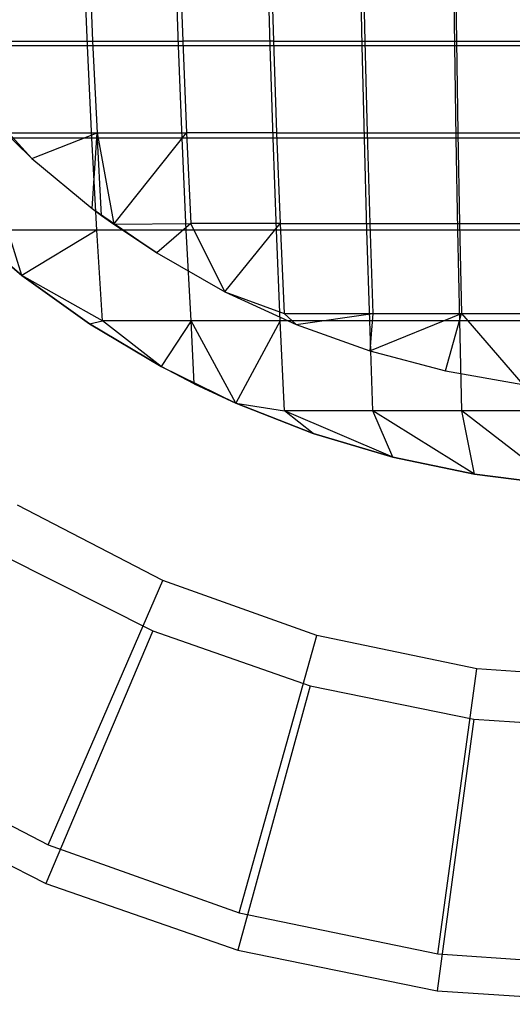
# Model space of a CAD drawing. Extents: x 0.02 to 3.36, y -1.67 to 1.67.
# Tile 9 of 26: x 1.44 to 1.64, y -0.63 to -0.22. Entities that reach past the tile are written whole.
import ezdxf

# ---------------------------------------------------------------- set-up
doc = ezdxf.new("R2010")
doc.units = 0
doc.header["$MEASUREMENT"] = 0
doc.layers.get('0').update_dxf_attribs({"color": 13, "linetype": 'CONTINUOUS'})

# ---------------------------------------------------------------- blocks, each defined once
blk = doc.blocks.new('CEARA_PM_STL')
at = {"color": 0}
for p, q in [((1.46296, -0.23199, 3.41313), (1.46144, -0.19375, 3.42034)), ((1.46296, -0.23199, 3.41313), (1.46144, -0.19375, 3.42034)), ((1.4635, -0.1922, 3.38018), (1.4651, -0.2301, 3.37283)), ((1.4635, -0.1922, 3.38018), (1.4651, -0.2301, 3.37283)), ((1.50038, -0.23199, 3.42034), (1.49911, -0.19375, 3.4276)), ((1.50038, -0.23199, 3.42034), (1.49911, -0.19375, 3.4276)), ((1.5008, -0.1922, 3.38758), (1.50214, -0.2301, 3.38018)), ((1.5008, -0.1922, 3.38758), (1.50214, -0.2301, 3.38018)), ((1.53802, -0.23199, 3.42626), (1.537, -0.19375, 3.43356)), ((1.53802, -0.23199, 3.42626), (1.537, -0.19375, 3.43356)), ((1.53835, -0.1922, 3.39365), (1.53941, -0.2301, 3.3862)), ((1.53835, -0.1922, 3.39365), (1.53941, -0.2301, 3.3862)), ((1.57585, -0.23199, 3.43086), (1.57508, -0.19375, 3.4382)), ((1.57585, -0.23199, 3.43086), (1.57508, -0.19375, 3.4382)), ((1.57608, -0.1922, 3.39837), (1.57688, -0.2301, 3.3909)), ((1.57608, -0.1922, 3.39837), (1.57688, -0.2301, 3.3909)), ((1.61381, -0.23199, 3.43416), (1.6133, -0.19375, 3.44151)), ((1.61381, -0.23199, 3.43416), (1.6133, -0.19375, 3.44151)), ((1.61396, -0.1922, 3.40175), (1.6145, -0.2301, 3.39425)), ((1.61396, -0.1922, 3.40175), (1.6145, -0.2301, 3.39425)), ((1.42834, -0.2301, 3.36416), (1.4651, -0.2301, 3.37283)), ((1.42834, -0.2301, 3.36416), (1.4651, -0.2301, 3.37283)), ((1.4651, -0.2301, 3.37283), (1.46698, -0.26771, 3.36416)), ((1.4651, -0.2301, 3.37283), (1.46698, -0.26771, 3.36416)), ((1.4651, -0.2301, 3.37283), (1.50214, -0.2301, 3.38018)), ((1.4651, -0.2301, 3.37283), (1.50214, -0.2301, 3.38018)), ((1.50214, -0.2301, 3.38018), (1.50371, -0.26771, 3.37145)), ((1.53941, -0.2301, 3.3862), (1.50214, -0.2301, 3.38018)), ((1.50214, -0.2301, 3.38018), (1.50371, -0.26771, 3.37145)), ((1.53941, -0.2301, 3.3862), (1.50214, -0.2301, 3.38018)), ((1.53941, -0.2301, 3.3862), (1.54067, -0.26771, 3.37743)), ((1.53941, -0.2301, 3.3862), (1.54067, -0.26771, 3.37743)), ((1.53941, -0.2301, 3.3862), (1.57688, -0.2301, 3.3909)), ((1.53941, -0.2301, 3.3862), (1.57688, -0.2301, 3.3909)), ((1.57688, -0.2301, 3.3909), (1.57783, -0.26771, 3.38208)), ((1.57688, -0.2301, 3.3909), (1.57783, -0.26771, 3.38208)), ((1.57688, -0.2301, 3.3909), (1.6145, -0.2301, 3.39425)), ((1.57688, -0.2301, 3.3909), (1.6145, -0.2301, 3.39425)), ((1.6145, -0.2301, 3.39425), (1.61513, -0.26771, 3.38541)), ((1.6145, -0.2301, 3.39425), (1.61513, -0.26771, 3.38541)), ((1.6145, -0.2301, 3.39425), (1.6522, -0.2301, 3.39627)), ((1.6145, -0.2301, 3.39425), (1.6522, -0.2301, 3.39627)), ((1.46296, -0.23199, 3.41313), (1.42582, -0.23199, 3.40462)), ((1.46296, -0.23199, 3.41313), (1.42582, -0.23199, 3.40462)), ((1.46475, -0.26995, 3.40462), (1.46296, -0.23199, 3.41313)), ((1.50038, -0.23199, 3.42034), (1.46296, -0.23199, 3.41313)), ((1.46475, -0.26995, 3.40462), (1.46296, -0.23199, 3.41313)), ((1.50038, -0.23199, 3.42034), (1.46296, -0.23199, 3.41313)), ((1.50187, -0.26995, 3.41178), (1.50038, -0.23199, 3.42034)), ((1.53802, -0.23199, 3.42626), (1.50038, -0.23199, 3.42034)), ((1.50187, -0.26995, 3.41178), (1.50038, -0.23199, 3.42034)), ((1.53802, -0.23199, 3.42626), (1.50038, -0.23199, 3.42034)), ((1.53922, -0.26995, 3.41765), (1.53802, -0.23199, 3.42626)), ((1.57585, -0.23199, 3.43086), (1.53802, -0.23199, 3.42626)), ((1.53922, -0.26995, 3.41765), (1.53802, -0.23199, 3.42626)), ((1.57585, -0.23199, 3.43086), (1.53802, -0.23199, 3.42626)), ((1.57675, -0.26995, 3.42222), (1.57585, -0.23199, 3.43086)), ((1.61381, -0.23199, 3.43416), (1.57585, -0.23199, 3.43086)), ((1.57675, -0.26995, 3.42222), (1.57585, -0.23199, 3.43086)), ((1.61381, -0.23199, 3.43416), (1.57585, -0.23199, 3.43086)), ((1.61441, -0.26995, 3.42549), (1.61381, -0.23199, 3.43416)), ((1.65186, -0.23199, 3.43614), (1.61381, -0.23199, 3.43416)), ((1.61441, -0.26995, 3.42549), (1.61381, -0.23199, 3.43416)), ((1.65186, -0.23199, 3.43614), (1.61381, -0.23199, 3.43416)), ((1.41709, -0.2558, 3.30351), (1.44009, -0.27831, 3.30351)), ((1.41709, -0.2558, 3.30351), (1.44009, -0.27831, 3.30351)), ((1.46475, -0.26995, 3.40462), (1.4279, -0.26995, 3.39618)), ((1.46475, -0.26995, 3.40462), (1.4279, -0.26995, 3.39618)), ((1.43053, -0.26771, 3.35557), (1.44009, -0.27831, 3.35512)), ((1.43053, -0.26771, 3.35557), (1.44009, -0.27831, 3.35512)), ((1.43053, -0.26771, 3.35557), (1.46698, -0.26771, 3.36416)), ((1.43053, -0.26771, 3.35557), (1.46698, -0.26771, 3.36416)), ((1.44009, -0.27831, 3.35512), (1.46698, -0.26771, 3.36416)), ((1.44009, -0.27831, 3.35512), (1.46698, -0.26771, 3.36416)), ((1.46682, -0.30759, 3.39484), (1.46475, -0.26995, 3.40462)), ((1.50187, -0.26995, 3.41178), (1.46475, -0.26995, 3.40462)), ((1.46682, -0.30759, 3.39484), (1.46475, -0.26995, 3.40462)), ((1.50187, -0.26995, 3.41178), (1.46475, -0.26995, 3.40462)), ((1.46494, -0.29876, 3.35512), (1.46698, -0.26771, 3.36416)), ((1.46494, -0.29876, 3.35512), (1.46698, -0.26771, 3.36416)), ((1.46882, -0.30164, 3.35512), (1.46698, -0.26771, 3.36416)), ((1.46698, -0.26771, 3.36416), (1.47381, -0.30523, 3.35512)), ((1.46882, -0.30164, 3.35512), (1.46698, -0.26771, 3.36416)), ((1.46698, -0.26771, 3.36416), (1.47381, -0.30523, 3.35512)), ((1.46698, -0.26771, 3.36416), (1.50371, -0.26771, 3.37145)), ((1.46698, -0.26771, 3.36416), (1.50371, -0.26771, 3.37145)), ((1.47381, -0.30523, 3.35512), (1.50371, -0.26771, 3.37145)), ((1.47381, -0.30523, 3.35512), (1.50371, -0.26771, 3.37145)), ((1.5036, -0.30759, 3.40193), (1.50187, -0.26995, 3.41178)), ((1.53922, -0.26995, 3.41765), (1.50187, -0.26995, 3.41178)), ((1.5036, -0.30759, 3.40193), (1.50187, -0.26995, 3.41178)), ((1.53922, -0.26995, 3.41765), (1.50187, -0.26995, 3.41178)), ((1.50371, -0.26771, 3.37145), (1.50551, -0.30498, 3.36141)), ((1.54067, -0.26771, 3.37743), (1.50371, -0.26771, 3.37145)), ((1.50371, -0.26771, 3.37145), (1.50551, -0.30498, 3.36141)), ((1.54067, -0.26771, 3.37743), (1.50371, -0.26771, 3.37145)), ((1.5406, -0.30759, 3.40774), (1.53922, -0.26995, 3.41765)), ((1.57675, -0.26995, 3.42222), (1.53922, -0.26995, 3.41765)), ((1.5406, -0.30759, 3.40774), (1.53922, -0.26995, 3.41765)), ((1.57675, -0.26995, 3.42222), (1.53922, -0.26995, 3.41765)), ((1.54067, -0.26771, 3.37743), (1.54212, -0.30498, 3.36733)), ((1.54067, -0.26771, 3.37743), (1.54212, -0.30498, 3.36733)), ((1.54067, -0.26771, 3.37743), (1.57783, -0.26771, 3.38208)), ((1.54067, -0.26771, 3.37743), (1.57783, -0.26771, 3.38208)), ((1.57778, -0.30759, 3.41227), (1.57675, -0.26995, 3.42222)), ((1.61441, -0.26995, 3.42549), (1.57675, -0.26995, 3.42222)), ((1.57778, -0.30759, 3.41227), (1.57675, -0.26995, 3.42222)), ((1.61441, -0.26995, 3.42549), (1.57675, -0.26995, 3.42222)), ((1.57783, -0.26771, 3.38208), (1.57892, -0.30498, 3.37194)), ((1.57783, -0.26771, 3.38208), (1.57892, -0.30498, 3.37194)), ((1.57783, -0.26771, 3.38208), (1.61513, -0.26771, 3.38541)), ((1.57783, -0.26771, 3.38208), (1.61513, -0.26771, 3.38541)), ((1.6151, -0.30759, 3.41551), (1.61441, -0.26995, 3.42549)), ((1.65216, -0.26995, 3.42745), (1.61441, -0.26995, 3.42549)), ((1.6151, -0.30759, 3.41551), (1.61441, -0.26995, 3.42549)), ((1.65216, -0.26995, 3.42745), (1.61441, -0.26995, 3.42549)), ((1.61513, -0.26771, 3.38541), (1.61585, -0.30498, 3.37524)), ((1.61513, -0.26771, 3.38541), (1.61585, -0.30498, 3.37524)), ((1.61513, -0.26771, 3.38541), (1.65252, -0.26771, 3.38741)), ((1.61513, -0.26771, 3.38541), (1.65252, -0.26771, 3.38741)), ((1.44009, -0.27831, 3.30351), (1.46494, -0.29876, 3.30351)), ((1.44009, -0.27831, 3.35512), (1.44009, -0.27831, 3.30351)), ((1.44009, -0.27831, 3.35512), (1.44009, -0.27831, 3.30351)), ((1.44009, -0.27831, 3.35512), (1.46494, -0.29876, 3.35512)), ((1.44009, -0.27831, 3.30351), (1.46494, -0.29876, 3.30351)), ((1.44009, -0.27831, 3.35512), (1.46494, -0.29876, 3.35512)), ((1.46494, -0.29876, 3.30351), (1.49146, -0.31699, 3.30351)), ((1.46494, -0.29876, 3.30351), (1.49146, -0.31699, 3.30351)), ((1.46494, -0.29876, 3.30351), (1.47381, -0.30523, 3.35512)), ((1.46494, -0.29876, 3.30351), (1.47381, -0.30523, 3.35512)), ((1.46494, -0.29876, 3.30351), (1.46882, -0.30164, 3.35512)), ((1.46494, -0.29876, 3.35512), (1.46494, -0.29876, 3.30351)), ((1.46494, -0.29876, 3.35512), (1.46494, -0.29876, 3.30351)), ((1.46494, -0.29876, 3.35512), (1.46882, -0.30164, 3.35512)), ((1.46494, -0.29876, 3.30351), (1.46882, -0.30164, 3.35512)), ((1.46494, -0.29876, 3.35512), (1.46882, -0.30164, 3.35512)), ((1.46882, -0.30164, 3.35512), (1.47381, -0.30523, 3.35512)), ((1.46882, -0.30164, 3.35512), (1.47381, -0.30523, 3.35512)), ((1.43605, -0.32622, 3.38225), (1.40998, -0.30414, 3.38225)), ((1.40998, -0.30414, 3.30351), (1.43605, -0.32622, 3.30351)), ((1.43605, -0.32622, 3.38225), (1.40998, -0.30414, 3.38225)), ((1.40998, -0.30414, 3.30351), (1.43605, -0.32622, 3.30351)), ((1.40998, -0.30414, 3.30351), (1.43605, -0.32622, 3.30351)), ((1.47381, -0.30523, 3.35512), (1.50551, -0.30498, 3.36141)), ((1.47381, -0.30523, 3.35512), (1.50551, -0.30498, 3.36141)), ((1.49146, -0.31699, 3.30351), (1.47381, -0.30523, 3.35512)), ((1.47381, -0.30523, 3.35512), (1.49146, -0.31699, 3.35512)), ((1.49146, -0.31699, 3.30351), (1.47381, -0.30523, 3.35512)), ((1.47381, -0.30523, 3.35512), (1.49146, -0.31699, 3.35512)), ((1.50551, -0.30498, 3.36141), (1.49146, -0.31699, 3.35512)), ((1.50551, -0.30498, 3.36141), (1.49146, -0.31699, 3.35512)), ((1.54212, -0.30498, 3.36733), (1.50551, -0.30498, 3.36141)), ((1.54212, -0.30498, 3.36733), (1.50551, -0.30498, 3.36141)), ((1.51944, -0.33288, 3.35512), (1.50551, -0.30498, 3.36141)), ((1.51944, -0.33288, 3.35512), (1.50551, -0.30498, 3.36141)), ((1.51944, -0.33288, 3.35512), (1.54212, -0.30498, 3.36733)), ((1.51944, -0.33288, 3.35512), (1.54212, -0.30498, 3.36733)), ((1.54212, -0.30498, 3.36733), (1.54376, -0.34186, 3.35593)), ((1.54212, -0.30498, 3.36733), (1.54376, -0.34186, 3.35593)), ((1.54212, -0.30498, 3.36733), (1.57892, -0.30498, 3.37194)), ((1.54212, -0.30498, 3.36733), (1.57892, -0.30498, 3.37194)), ((1.57892, -0.30498, 3.37194), (1.58014, -0.34186, 3.36049)), ((1.57892, -0.30498, 3.37194), (1.58014, -0.34186, 3.36049)), ((1.57892, -0.30498, 3.37194), (1.61585, -0.30498, 3.37524)), ((1.57892, -0.30498, 3.37194), (1.61585, -0.30498, 3.37524)), ((1.61585, -0.30498, 3.37524), (1.61667, -0.34186, 3.36375)), ((1.61585, -0.30498, 3.37524), (1.61667, -0.34186, 3.36375)), ((1.61585, -0.30498, 3.37524), (1.65288, -0.30498, 3.37722)), ((1.61585, -0.30498, 3.37524), (1.65288, -0.30498, 3.37722)), ((1.43605, -0.32622, 3.38225), (1.4303, -0.30759, 3.38647)), ((1.43605, -0.32622, 3.38225), (1.4303, -0.30759, 3.38647)), ((1.46682, -0.30759, 3.39484), (1.4303, -0.30759, 3.38647)), ((1.46682, -0.30759, 3.39484), (1.4303, -0.30759, 3.38647)), ((1.46682, -0.30759, 3.39484), (1.43605, -0.32622, 3.38225)), ((1.46682, -0.30759, 3.39484), (1.43605, -0.32622, 3.38225)), ((1.46915, -0.34486, 3.38378), (1.46682, -0.30759, 3.39484)), ((1.5036, -0.30759, 3.40193), (1.46682, -0.30759, 3.39484)), ((1.46915, -0.34486, 3.38378), (1.46682, -0.30759, 3.39484)), ((1.5036, -0.30759, 3.40193), (1.46682, -0.30759, 3.39484)), ((1.50554, -0.34486, 3.3908), (1.5036, -0.30759, 3.40193)), ((1.5406, -0.30759, 3.40774), (1.5036, -0.30759, 3.40193)), ((1.50554, -0.34486, 3.3908), (1.5036, -0.30759, 3.40193)), ((1.5406, -0.30759, 3.40774), (1.5036, -0.30759, 3.40193)), ((1.54216, -0.34486, 3.39655), (1.5406, -0.30759, 3.40774)), ((1.57778, -0.30759, 3.41227), (1.5406, -0.30759, 3.40774)), ((1.54216, -0.34486, 3.39655), (1.5406, -0.30759, 3.40774)), ((1.57778, -0.30759, 3.41227), (1.5406, -0.30759, 3.40774)), ((1.57896, -0.34486, 3.40103), (1.57778, -0.30759, 3.41227)), ((1.6151, -0.30759, 3.41551), (1.57778, -0.30759, 3.41227)), ((1.57896, -0.34486, 3.40103), (1.57778, -0.30759, 3.41227)), ((1.6151, -0.30759, 3.41551), (1.57778, -0.30759, 3.41227)), ((1.61588, -0.34486, 3.40424), (1.6151, -0.30759, 3.41551)), ((1.65251, -0.30759, 3.41745), (1.6151, -0.30759, 3.41551)), ((1.61588, -0.34486, 3.40424), (1.6151, -0.30759, 3.41551)), ((1.65251, -0.30759, 3.41745), (1.6151, -0.30759, 3.41551)), ((1.49146, -0.31699, 3.30351), (1.51944, -0.33288, 3.30351)), ((1.49146, -0.31699, 3.30351), (1.51944, -0.33288, 3.30351)), ((1.49146, -0.31699, 3.30351), (1.49146, -0.31699, 3.35512)), ((1.49146, -0.31699, 3.35512), (1.51944, -0.33288, 3.35512)), ((1.49146, -0.31699, 3.30351), (1.49146, -0.31699, 3.35512)), ((1.49146, -0.31699, 3.35512), (1.51944, -0.33288, 3.35512)), ((1.46386, -0.34607, 3.38225), (1.43605, -0.32622, 3.38225)), ((1.43605, -0.32622, 3.38225), (1.43605, -0.32622, 3.30351)), ((1.43605, -0.32622, 3.30351), (1.46386, -0.34607, 3.30351)), ((1.43605, -0.32622, 3.38225), (1.43605, -0.32622, 3.30351)), ((1.46915, -0.34486, 3.38378), (1.43605, -0.32622, 3.38225)), ((1.46386, -0.34607, 3.38225), (1.43605, -0.32622, 3.38225)), ((1.46915, -0.34486, 3.38378), (1.43605, -0.32622, 3.38225)), ((1.43605, -0.32622, 3.30351), (1.46386, -0.34607, 3.30351)), ((1.43605, -0.32622, 3.30351), (1.46386, -0.34607, 3.30351)), ((1.51944, -0.33288, 3.30351), (1.54869, -0.34631, 3.30351)), ((1.51944, -0.33288, 3.30351), (1.54869, -0.34631, 3.30351)), ((1.51944, -0.33288, 3.30351), (1.51944, -0.33288, 3.35512)), ((1.51944, -0.33288, 3.35512), (1.54869, -0.34631, 3.35512)), ((1.51944, -0.33288, 3.30351), (1.51944, -0.33288, 3.35512)), ((1.51944, -0.33288, 3.35512), (1.54376, -0.34186, 3.35593)), ((1.51944, -0.33288, 3.35512), (1.54869, -0.34631, 3.35512)), ((1.51944, -0.33288, 3.35512), (1.54376, -0.34186, 3.35593)), ((1.54376, -0.34186, 3.35593), (1.54869, -0.34631, 3.35512)), ((1.54376, -0.34186, 3.35593), (1.54869, -0.34631, 3.35512)), ((1.54376, -0.34186, 3.35593), (1.58014, -0.34186, 3.36049)), ((1.54376, -0.34186, 3.35593), (1.58014, -0.34186, 3.36049)), ((1.54869, -0.34631, 3.35512), (1.58014, -0.34186, 3.36049)), ((1.54869, -0.34631, 3.35512), (1.58014, -0.34186, 3.36049)), ((1.58014, -0.34186, 3.36049), (1.57899, -0.35717, 3.35512)), ((1.57899, -0.35717, 3.35512), (1.61667, -0.34186, 3.36375)), ((1.58014, -0.34186, 3.36049), (1.57899, -0.35717, 3.35512)), ((1.57899, -0.35717, 3.35512), (1.61667, -0.34186, 3.36375)), ((1.58014, -0.34186, 3.36049), (1.61667, -0.34186, 3.36375)), ((1.58014, -0.34186, 3.36049), (1.61667, -0.34186, 3.36375)), ((1.6101, -0.36539, 3.35512), (1.61667, -0.34186, 3.36375)), ((1.6101, -0.36539, 3.35512), (1.61667, -0.34186, 3.36375)), ((1.61667, -0.34186, 3.36375), (1.64181, -0.3709, 3.35512)), ((1.61667, -0.34186, 3.36375), (1.64181, -0.3709, 3.35512)), ((1.61667, -0.34186, 3.36375), (1.65329, -0.34186, 3.36571)), ((1.61667, -0.34186, 3.36375), (1.65329, -0.34186, 3.36571)), ((1.46386, -0.34607, 3.38225), (1.46915, -0.34486, 3.38378)), ((1.46386, -0.34607, 3.38225), (1.46915, -0.34486, 3.38378)), ((1.46386, -0.34607, 3.30351), (1.49321, -0.36356, 3.30351)), ((1.49321, -0.36356, 3.38225), (1.46386, -0.34607, 3.38225)), ((1.46386, -0.34607, 3.38225), (1.46386, -0.34607, 3.30351)), ((1.46386, -0.34607, 3.38225), (1.46386, -0.34607, 3.30351)), ((1.49321, -0.36356, 3.38225), (1.46386, -0.34607, 3.38225)), ((1.46386, -0.34607, 3.30351), (1.49321, -0.36356, 3.30351)), ((1.46386, -0.34607, 3.30351), (1.49321, -0.36356, 3.30351)), ((1.49321, -0.36356, 3.38225), (1.46915, -0.34486, 3.38378)), ((1.49321, -0.36356, 3.38225), (1.46915, -0.34486, 3.38378)), ((1.50554, -0.34486, 3.3908), (1.46915, -0.34486, 3.38378)), ((1.50554, -0.34486, 3.3908), (1.46915, -0.34486, 3.38378)), ((1.50554, -0.34486, 3.3908), (1.49321, -0.36356, 3.38225)), ((1.50554, -0.34486, 3.3908), (1.49321, -0.36356, 3.38225)), ((1.50686, -0.37063, 3.38225), (1.50554, -0.34486, 3.3908)), ((1.52391, -0.37857, 3.38225), (1.50554, -0.34486, 3.3908)), ((1.50686, -0.37063, 3.38225), (1.50554, -0.34486, 3.3908)), ((1.52391, -0.37857, 3.38225), (1.50554, -0.34486, 3.3908)), ((1.54216, -0.34486, 3.39655), (1.50554, -0.34486, 3.3908)), ((1.54216, -0.34486, 3.39655), (1.50554, -0.34486, 3.3908)), ((1.54216, -0.34486, 3.39655), (1.52391, -0.37857, 3.38225)), ((1.54216, -0.34486, 3.39655), (1.52391, -0.37857, 3.38225)), ((1.5439, -0.38171, 3.38409), (1.54216, -0.34486, 3.39655)), ((1.57896, -0.34486, 3.40103), (1.54216, -0.34486, 3.39655)), ((1.5439, -0.38171, 3.38409), (1.54216, -0.34486, 3.39655)), ((1.57896, -0.34486, 3.40103), (1.54216, -0.34486, 3.39655)), ((1.54869, -0.34631, 3.30351), (1.57899, -0.35717, 3.30351)), ((1.54869, -0.34631, 3.30351), (1.57899, -0.35717, 3.30351)), ((1.54869, -0.34631, 3.30351), (1.54869, -0.34631, 3.35512)), ((1.54869, -0.34631, 3.35512), (1.57899, -0.35717, 3.35512)), ((1.54869, -0.34631, 3.30351), (1.54869, -0.34631, 3.35512)), ((1.54869, -0.34631, 3.35512), (1.57899, -0.35717, 3.35512)), ((1.58026, -0.38171, 3.38852), (1.57896, -0.34486, 3.40103)), ((1.61588, -0.34486, 3.40424), (1.57896, -0.34486, 3.40103)), ((1.58026, -0.38171, 3.38852), (1.57896, -0.34486, 3.40103)), ((1.61588, -0.34486, 3.40424), (1.57896, -0.34486, 3.40103)), ((1.61675, -0.38171, 3.39168), (1.61588, -0.34486, 3.40424)), ((1.6529, -0.34486, 3.40616), (1.61588, -0.34486, 3.40424)), ((1.61675, -0.38171, 3.39168), (1.61588, -0.34486, 3.40424)), ((1.6529, -0.34486, 3.40616), (1.61588, -0.34486, 3.40424)), ((1.57899, -0.35717, 3.30351), (1.6101, -0.36539, 3.30351)), ((1.57899, -0.35717, 3.30351), (1.6101, -0.36539, 3.30351)), ((1.57899, -0.35717, 3.30351), (1.57899, -0.35717, 3.35512)), ((1.57899, -0.35717, 3.35512), (1.6101, -0.36539, 3.35512)), ((1.57899, -0.35717, 3.30351), (1.57899, -0.35717, 3.35512)), ((1.57899, -0.35717, 3.35512), (1.6101, -0.36539, 3.35512)), ((1.49321, -0.36356, 3.38225), (1.49321, -0.36356, 3.30351)), ((1.50686, -0.37063, 3.38225), (1.49321, -0.36356, 3.30351)), ((1.49321, -0.36356, 3.30351), (1.52391, -0.37857, 3.30351)), ((1.50686, -0.37063, 3.38225), (1.49321, -0.36356, 3.30351)), ((1.50686, -0.37063, 3.38225), (1.49321, -0.36356, 3.38225)), ((1.49321, -0.36356, 3.38225), (1.49321, -0.36356, 3.30351)), ((1.50686, -0.37063, 3.38225), (1.49321, -0.36356, 3.38225)), ((1.49321, -0.36356, 3.30351), (1.52391, -0.37857, 3.30351)), ((1.49321, -0.36356, 3.30351), (1.52391, -0.37857, 3.30351)), ((1.6101, -0.36539, 3.30351), (1.64181, -0.3709, 3.30351)), ((1.6101, -0.36539, 3.30351), (1.64181, -0.3709, 3.30351)), ((1.6101, -0.36539, 3.30351), (1.6101, -0.36539, 3.35512)), ((1.6101, -0.36539, 3.35512), (1.64181, -0.3709, 3.35512)), ((1.6101, -0.36539, 3.30351), (1.6101, -0.36539, 3.35512)), ((1.6101, -0.36539, 3.35512), (1.64181, -0.3709, 3.35512)), ((1.52391, -0.37857, 3.38225), (1.50686, -0.37063, 3.38225)), ((1.50686, -0.37063, 3.38225), (1.52391, -0.37857, 3.30351)), ((1.50686, -0.37063, 3.38225), (1.52391, -0.37857, 3.30351)), ((1.52391, -0.37857, 3.38225), (1.50686, -0.37063, 3.38225)), ((1.55573, -0.39099, 3.38225), (1.52391, -0.37857, 3.38225)), ((1.52391, -0.37857, 3.38225), (1.52391, -0.37857, 3.30351)), ((1.52391, -0.37857, 3.30351), (1.55573, -0.39099, 3.30351)), ((1.52391, -0.37857, 3.38225), (1.52391, -0.37857, 3.30351)), ((1.52391, -0.37857, 3.38225), (1.5439, -0.38171, 3.38409)), ((1.52391, -0.37857, 3.38225), (1.5439, -0.38171, 3.38409)), ((1.55573, -0.39099, 3.38225), (1.52391, -0.37857, 3.38225)), ((1.52391, -0.37857, 3.30351), (1.55573, -0.39099, 3.30351)), ((1.52391, -0.37857, 3.30351), (1.55573, -0.39099, 3.30351)), ((1.55573, -0.39099, 3.38225), (1.5439, -0.38171, 3.38409)), ((1.58848, -0.40074, 3.38225), (1.5439, -0.38171, 3.38409)), ((1.55573, -0.39099, 3.38225), (1.5439, -0.38171, 3.38409)), ((1.58848, -0.40074, 3.38225), (1.5439, -0.38171, 3.38409)), ((1.58026, -0.38171, 3.38852), (1.5439, -0.38171, 3.38409)), ((1.58026, -0.38171, 3.38852), (1.5439, -0.38171, 3.38409)), ((1.58848, -0.40074, 3.38225), (1.58026, -0.38171, 3.38852)), ((1.62192, -0.40775, 3.38225), (1.58026, -0.38171, 3.38852)), ((1.58848, -0.40074, 3.38225), (1.58026, -0.38171, 3.38852)), ((1.62192, -0.40775, 3.38225), (1.58026, -0.38171, 3.38852)), ((1.61675, -0.38171, 3.39168), (1.58026, -0.38171, 3.38852)), ((1.61675, -0.38171, 3.39168), (1.58026, -0.38171, 3.38852)), ((1.62192, -0.40775, 3.38225), (1.61675, -0.38171, 3.39168)), ((1.65582, -0.41197, 3.38225), (1.61675, -0.38171, 3.39168)), ((1.62192, -0.40775, 3.38225), (1.61675, -0.38171, 3.39168)), ((1.65582, -0.41197, 3.38225), (1.61675, -0.38171, 3.39168)), ((1.65334, -0.38171, 3.39359), (1.61675, -0.38171, 3.39168)), ((1.65334, -0.38171, 3.39359), (1.61675, -0.38171, 3.39168)), ((1.58848, -0.40074, 3.38225), (1.55573, -0.39099, 3.38225)), ((1.55573, -0.39099, 3.38225), (1.55573, -0.39099, 3.30351)), ((1.55573, -0.39099, 3.30351), (1.58848, -0.40074, 3.30351)), ((1.55573, -0.39099, 3.38225), (1.55573, -0.39099, 3.30351)), ((1.58848, -0.40074, 3.38225), (1.55573, -0.39099, 3.38225)), ((1.55573, -0.39099, 3.30351), (1.58848, -0.40074, 3.30351)), ((1.55573, -0.39099, 3.30351), (1.58848, -0.40074, 3.30351)), ((1.62192, -0.40775, 3.38225), (1.58848, -0.40074, 3.38225)), ((1.58848, -0.40074, 3.38225), (1.58848, -0.40074, 3.30351)), ((1.58848, -0.40074, 3.30351), (1.62192, -0.40775, 3.30351)), ((1.58848, -0.40074, 3.38225), (1.58848, -0.40074, 3.30351)), ((1.62192, -0.40775, 3.38225), (1.58848, -0.40074, 3.38225)), ((1.58848, -0.40074, 3.30351), (1.62192, -0.40775, 3.30351)), ((1.58848, -0.40074, 3.30351), (1.62192, -0.40775, 3.30351)), ((1.65582, -0.41197, 3.38225), (1.62192, -0.40775, 3.38225)), ((1.62192, -0.40775, 3.38225), (1.62192, -0.40775, 3.30351)), ((1.62192, -0.40775, 3.30351), (1.65582, -0.41197, 3.30351)), ((1.62192, -0.40775, 3.38225), (1.62192, -0.40775, 3.30351)), ((1.65582, -0.41197, 3.38225), (1.62192, -0.40775, 3.38225)), ((1.62192, -0.40775, 3.30351), (1.65582, -0.41197, 3.30351)), ((1.62192, -0.40775, 3.30351), (1.65582, -0.41197, 3.30351)), ((1.4939, -0.45138, 3.30351), (1.43426, -0.42048, 3.30351)), ((1.4939, -0.45138, 3.30351), (1.43426, -0.42048, 3.30351)), ((1.42865, -0.44117, 3.26414), (1.48979, -0.47206, 3.26414)), ((1.42865, -0.44117, 3.26414), (1.48979, -0.47206, 3.26414)), ((1.44684, -0.55972, 3.42162), (1.4939, -0.45138, 3.30351)), ((1.44684, -0.55972, 3.42162), (1.4939, -0.45138, 3.30351)), ((1.55719, -0.47388, 3.30351), (1.4939, -0.45138, 3.30351)), ((1.55719, -0.47388, 3.30351), (1.4939, -0.45138, 3.30351)), ((1.48979, -0.47206, 3.26414), (1.44589, -0.57559, 3.38225)), ((1.48979, -0.47206, 3.26414), (1.44589, -0.57559, 3.38225)), ((1.48979, -0.47206, 3.26414), (1.55449, -0.49453, 3.26414)), ((1.48979, -0.47206, 3.26414), (1.55449, -0.49453, 3.26414)), ((1.52532, -0.58761, 3.42162), (1.55719, -0.47388, 3.30351)), ((1.52532, -0.58761, 3.42162), (1.55719, -0.47388, 3.30351)), ((1.62295, -0.48754, 3.30351), (1.55719, -0.47388, 3.30351)), ((1.62295, -0.48754, 3.30351), (1.55719, -0.47388, 3.30351)), ((1.60687, -0.60455, 3.42162), (1.62295, -0.48754, 3.30351)), ((1.60687, -0.60455, 3.42162), (1.62295, -0.48754, 3.30351)), ((1.68996, -0.49213, 3.30351), (1.62295, -0.48754, 3.30351)), ((1.68996, -0.49213, 3.30351), (1.62295, -0.48754, 3.30351)), ((1.55449, -0.49453, 3.26414), (1.52479, -0.60298, 3.38225)), ((1.55449, -0.49453, 3.26414), (1.52479, -0.60298, 3.38225)), ((1.55449, -0.49453, 3.26414), (1.62162, -0.50818, 3.26414)), ((1.55449, -0.49453, 3.26414), (1.62162, -0.50818, 3.26414)), ((1.62162, -0.50818, 3.26414), (1.60663, -0.61962, 3.38225)), ((1.62162, -0.50818, 3.26414), (1.60663, -0.61962, 3.38225)), ((1.62162, -0.50818, 3.26414), (1.68996, -0.51275, 3.26414)), ((1.62162, -0.50818, 3.26414), (1.68996, -0.51275, 3.26414)), ((1.37289, -0.5214, 3.42162), (1.44684, -0.55972, 3.42162)), ((1.37289, -0.5214, 3.42162), (1.44684, -0.55972, 3.42162)), ((1.37135, -0.53792, 3.38225), (1.44589, -0.57559, 3.38225)), ((1.37135, -0.53792, 3.38225), (1.44589, -0.57559, 3.38225)), ((1.44684, -0.55972, 3.42162), (1.52532, -0.58761, 3.42162)), ((1.44684, -0.55972, 3.42162), (1.52532, -0.58761, 3.42162)), ((1.44589, -0.57559, 3.38225), (1.52479, -0.60298, 3.38225)), ((1.44589, -0.57559, 3.38225), (1.52479, -0.60298, 3.38225)), ((1.52532, -0.58761, 3.42162), (1.60687, -0.60455, 3.42162)), ((1.52532, -0.58761, 3.42162), (1.60687, -0.60455, 3.42162)), ((1.52479, -0.60298, 3.38225), (1.60663, -0.61962, 3.38225)), ((1.52479, -0.60298, 3.38225), (1.60663, -0.61962, 3.38225)), ((1.60687, -0.60455, 3.42162), (1.68996, -0.61024, 3.42162)), ((1.60687, -0.60455, 3.42162), (1.68996, -0.61024, 3.42162)), ((1.60663, -0.61962, 3.38225), (1.68996, -0.6252, 3.38225)), ((1.60663, -0.61962, 3.38225), (1.68996, -0.6252, 3.38225))]:
    blk.add_line(p, q, dxfattribs=at)

msp = doc.modelspace()

# ---------------------------------------------------------------- block references
at = {"color": 0}
msp.add_blockref('CEARA_PM_STL', (0, 0), dxfattribs=at)

doc.saveas('drawing.dxf')
